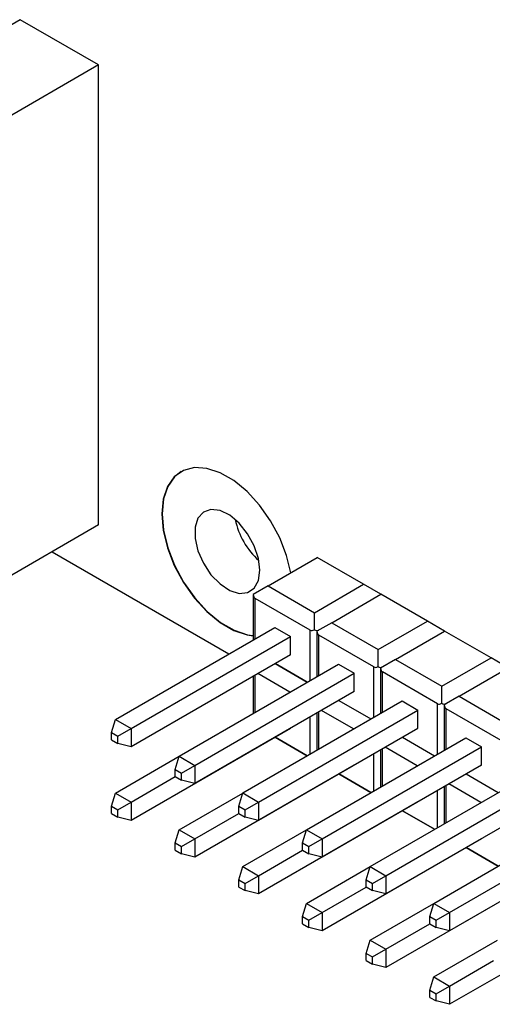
# Model space of a CAD drawing. Header units: millimetres. Extents: x 15 to 205, y 5 to 292.
# Tile 13 of 56: x 144 to 157, y 90 to 118. Entities that reach past the tile are written whole.
import ezdxf

# ---------------------------------------------------------------- set-up
doc = ezdxf.new("R2010")
doc.units = ezdxf.units.MM
doc.layers.add('几何体', color=7, linetype='Continuous')

msp = doc.modelspace()

# ---------------------------------------------------------------- linework, layer by layer
at = {"layer": '几何体'}
for p, q in [((143.633, 117.935), (136.3222, 113.7146)), ((145.8428, 116.6593), (143.633, 117.935)), ((145.8428, 116.6593), (136.4101, 111.214)), ((145.8428, 103.6927), (145.8428, 116.6593)), ((145.8428, 103.6927), (136.4101, 98.2473)), ((144.5275, 102.9334), (149.5103, 100.0569)), ((150.6212, 101.9757), (152.0103, 102.7776)), ((153.3178, 102.0228), (152.0103, 102.7776)), ((150.6212, 101.9757), (150.2042, 101.7349)), ((150.6212, 101.9757), (151.9287, 101.2209)), ((151.9287, 101.2209), (153.3178, 102.0228)), ((153.8063, 101.7408), (153.3178, 102.0228)), ((150.2042, 101.7349), (150.2042, 100.4575)), ((151.8065, 100.7273), (150.2548, 101.6231)), ((150.2548, 100.4867), (150.2548, 101.6231)), ((152.4173, 100.9389), (153.8064, 101.7408)), ((155.1139, 100.986), (153.8064, 101.7408)), ((151.9287, 100.7394), (151.9287, 101.2209)), ((146.3138, 98.2117), (150.808, 100.806)), ((150.8079, 100.8061), (151.2534, 100.5489)), ((150.8079, 100.8061), (150.8079, 100.806)), ((152.4173, 100.9389), (152.0002, 100.6981)), ((152.4173, 100.9389), (153.7247, 100.1841)), ((153.7247, 100.1841), (155.1139, 100.986)), ((155.6024, 100.7039), (155.1139, 100.986)), ((146.7592, 97.9546), (151.2534, 100.5488)), ((151.2534, 100.0345), (151.2534, 100.5489)), ((151.8065, 99.3088), (151.8065, 100.7273)), ((152.0002, 100.6981), (152.0002, 99.4206)), ((153.6026, 99.6904), (152.0508, 100.5862)), ((152.0508, 99.4498), (152.0508, 100.5862)), ((154.2133, 99.902), (155.6024, 100.7039)), ((156.9099, 99.9492), (155.6024, 100.7039)), ((151.2534, 100.0344), (146.7592, 97.4401)), ((153.7247, 99.7025), (153.7247, 100.1841)), ((155.5208, 99.1472), (156.9099, 99.9492)), ((157.3984, 99.6671), (156.9099, 99.9492)), ((148.1098, 97.1749), (152.6041, 99.7692)), ((151.7274, 99.2631), (150.8224, 99.7856)), ((150.8224, 99.7856), (151.7274, 99.2631)), ((152.604, 99.7692), (153.0494, 99.5121)), ((152.604, 99.7692), (152.604, 99.7691)), ((153.6026, 98.272), (153.6026, 99.6904)), ((154.2133, 99.902), (153.7963, 99.6612)), ((153.7963, 99.6612), (153.7963, 98.3838)), ((154.2133, 99.902), (155.5208, 99.1472)), ((156.0094, 98.8652), (157.3985, 99.6671)), ((148.5553, 96.9177), (153.0494, 99.512)), ((150.2042, 99.4287), (150.2042, 98.3839)), ((150.2548, 98.4131), (150.2548, 99.4579)), ((151.2387, 98.981), (150.3337, 99.5035)), ((153.0494, 98.9976), (153.0494, 99.5121)), ((155.3986, 98.6536), (153.8469, 99.5494)), ((153.8469, 98.413), (153.8469, 99.5494)), ((155.5208, 98.6657), (155.5208, 99.1472)), ((153.0494, 98.9975), (148.5553, 96.4033)), ((156.0094, 98.8652), (155.5923, 98.6244)), ((156.0094, 98.8652), (157.3168, 98.1104)), ((149.9059, 96.1381), (154.4001, 98.7323)), ((152.6184, 98.7487), (153.5234, 98.2263)), ((152.6185, 98.7487), (153.5235, 98.2263)), ((154.4, 98.7324), (154.8455, 98.4752)), ((154.4, 98.7324), (154.4, 98.7323)), ((155.3986, 97.2351), (155.3986, 98.6536)), ((155.5923, 98.6244), (155.5923, 97.3469)), ((150.3513, 95.8809), (154.8455, 98.4751)), ((151.8065, 97.2352), (151.8065, 98.2801)), ((152.0002, 98.3919), (152.0002, 97.347)), ((152.0508, 97.3762), (152.0508, 98.4211)), ((153.0348, 97.9442), (152.1298, 98.4667)), ((154.8455, 97.9608), (154.8455, 98.4752)), ((157.1947, 97.6168), (155.6429, 98.5126)), ((155.6429, 97.3761), (155.6429, 98.5126)), ((146.2077, 97.84), (146.3138, 98.2117)), ((146.3138, 98.2117), (146.7592, 97.9546)), ((146.2077, 97.84), (146.3845, 97.7379)), ((146.2077, 97.6358), (146.2077, 97.84)), ((146.3845, 97.7379), (146.7592, 97.9546)), ((146.3845, 97.5338), (146.3845, 97.7379)), ((151.2534, 97.9604), (146.7592, 95.3661)), ((146.7592, 97.9546), (146.7592, 97.4401)), ((154.8455, 97.9607), (150.3513, 95.3665)), ((150.8224, 97.7116), (151.727, 97.1893)), ((151.727, 97.1893), (150.8224, 97.7115)), ((151.2534, 97.9605), (151.2534, 97.9608)), ((151.7019, 95.1012), (156.1962, 97.6955)), ((154.4145, 97.7119), (155.3195, 97.1895)), ((154.4145, 97.7119), (155.3195, 97.1894)), ((156.1961, 97.6956), (156.6415, 97.4384)), ((156.1961, 97.6956), (156.1961, 97.6954)), ((146.2077, 97.6358), (146.3845, 97.5338)), ((146.7592, 97.4401), (146.3845, 97.5338)), ((152.1474, 94.844), (156.6415, 97.4383)), ((154.8308, 96.9074), (153.9258, 97.4298)), ((156.6415, 96.924), (156.6415, 97.4384)), ((146.3138, 96.1377), (148.1097, 97.1744)), ((148.0037, 96.8031), (148.1098, 97.1749)), ((148.1098, 97.1749), (148.5553, 96.9177)), ((153.6026, 96.1984), (153.6026, 97.2432)), ((153.7963, 97.355), (153.7963, 96.3102)), ((153.8469, 96.3394), (153.8469, 97.3842)), ((148.1805, 96.7011), (148.5553, 96.9177)), ((153.0494, 96.9235), (148.5553, 94.3293)), ((148.5553, 96.9177), (148.5553, 96.4033)), ((156.6415, 96.9239), (152.1474, 94.3296)), ((153.0494, 96.9236), (153.0494, 96.9239)), ((146.7592, 95.8806), (148.0038, 96.599)), ((148.0037, 96.8031), (148.1805, 96.7011)), ((148.0037, 96.599), (148.0037, 96.8031)), ((148.0037, 96.599), (148.1805, 96.4969)), ((148.1805, 96.4969), (148.1805, 96.7011)), ((153.5231, 96.1525), (152.6184, 96.6747)), ((152.6185, 96.6747), (153.5231, 96.1525)), ((153.498, 94.0644), (157.9922, 96.6587)), ((156.2105, 96.675), (157.1155, 96.1526)), ((156.2106, 96.6751), (157.1156, 96.1526)), ((148.5553, 96.4033), (148.1805, 96.4969)), ((153.9434, 93.8072), (158.4376, 96.4014)), ((155.5923, 96.3182), (155.5923, 95.2733)), ((155.6429, 95.3025), (155.6429, 96.3474)), ((156.6269, 95.8705), (155.7219, 96.393)), ((146.2077, 95.766), (146.3138, 96.1377)), ((146.3138, 96.1377), (146.7592, 95.8806)), ((148.1098, 95.1009), (149.9057, 96.1376)), ((149.7998, 95.7663), (149.9059, 96.1381)), ((149.9059, 96.1381), (150.3513, 95.8809)), ((155.3986, 95.1615), (155.3986, 96.2064)), ((146.2077, 95.766), (146.3845, 95.6639)), ((146.2077, 95.5618), (146.2077, 95.766)), ((146.3845, 95.6639), (146.7592, 95.8806)), ((146.7592, 95.8806), (146.7592, 95.3661)), ((149.7998, 95.7663), (149.9766, 95.6642)), ((149.7998, 95.5622), (149.7998, 95.7663)), ((149.9766, 95.6642), (150.3513, 95.8809)), ((154.8455, 95.8867), (150.3513, 93.2925)), ((150.3513, 95.8809), (150.3513, 95.3665)), ((158.4376, 95.887), (153.9434, 93.2928)), ((154.8455, 95.8868), (154.8455, 95.8871)), ((146.2077, 95.5618), (146.3845, 95.4598)), ((146.3845, 95.4598), (146.3845, 95.6639)), ((148.5553, 94.8437), (149.7998, 95.5621)), ((149.7998, 95.5622), (149.9766, 95.4601)), ((149.9766, 95.4601), (149.9766, 95.6642)), ((154.4145, 95.6379), (155.3192, 95.1156)), ((155.3191, 95.1156), (154.4145, 95.6379)), ((155.294, 93.0275), (159.7883, 95.6218)), ((146.7592, 95.3661), (146.3845, 95.4598)), ((150.3513, 95.3665), (149.9766, 95.4601)), ((155.7395, 92.7704), (160.2336, 95.3646)), ((148.0037, 94.7291), (148.1098, 95.1009)), ((148.1098, 95.1009), (148.5553, 94.8437)), ((149.9059, 94.064), (151.7018, 95.1007)), ((151.5959, 94.7294), (151.7019, 95.1012)), ((151.7019, 95.1012), (152.1474, 94.844)), ((148.0037, 94.7291), (148.1805, 94.6271)), ((148.0037, 94.525), (148.0037, 94.7291)), ((148.1805, 94.6271), (148.5553, 94.8437)), ((148.5553, 94.8437), (148.5553, 94.3293)), ((151.5959, 94.7294), (151.7726, 94.6274)), ((151.5959, 94.5253), (151.5959, 94.7294)), ((151.7726, 94.6274), (152.1474, 94.844)), ((156.6415, 94.8498), (152.1474, 92.2556)), ((152.1474, 94.844), (152.1474, 94.3296)), ((160.2336, 94.8502), (155.7395, 92.256)), ((156.6415, 94.8499), (156.6415, 94.8503)), ((148.0037, 94.525), (148.1805, 94.4229)), ((148.1805, 94.4229), (148.1805, 94.6271)), ((148.5553, 94.3293), (148.1805, 94.4229)), ((150.3513, 93.8069), (151.5959, 94.5253)), ((151.5959, 94.5253), (151.7726, 94.4233)), ((151.7726, 94.4233), (151.7726, 94.6274)), ((152.1474, 94.3296), (151.7726, 94.4233)), ((157.1152, 94.0788), (156.2105, 94.601)), ((156.2106, 94.6011), (157.1152, 94.0788)), ((149.7998, 93.6923), (149.9059, 94.064)), ((149.9059, 94.064), (150.3513, 93.8069)), ((149.9766, 93.5902), (150.3513, 93.8069)), ((150.3513, 93.8069), (150.3513, 93.2925)), ((151.7019, 93.0272), (153.4978, 94.0639)), ((153.3919, 93.6926), (153.498, 94.0644)), ((153.498, 94.0644), (153.9434, 93.8072)), ((153.5687, 93.5906), (153.9434, 93.8072)), ((158.4376, 93.813), (153.9434, 91.2188)), ((153.9434, 93.8072), (153.9434, 93.2928)), ((149.7998, 93.6923), (149.9766, 93.5902)), ((149.7998, 93.4881), (149.7998, 93.6923)), ((149.9766, 93.3861), (149.9766, 93.5902)), ((153.3919, 93.6926), (153.5687, 93.5906)), ((153.3919, 93.4885), (153.3919, 93.6926)), ((153.5687, 93.3864), (153.5687, 93.5906)), ((149.7998, 93.4881), (149.9766, 93.3861)), ((150.3513, 93.2925), (149.9766, 93.3861)), ((152.1474, 92.77), (153.3919, 93.4884)), ((153.3919, 93.4885), (153.5687, 93.3864)), ((153.9434, 93.2928), (153.5687, 93.3864)), ((151.5959, 92.6554), (151.7019, 93.0272)), ((151.7019, 93.0272), (152.1474, 92.77)), ((153.498, 91.9904), (155.2939, 93.027)), ((155.188, 92.6558), (155.294, 93.0275)), ((155.294, 93.0275), (155.7395, 92.7704)), ((151.7726, 92.5534), (152.1474, 92.77)), ((152.1474, 92.77), (152.1474, 92.2556)), ((155.3647, 92.5537), (155.7395, 92.7704)), ((160.2336, 92.7762), (155.7395, 90.1819)), ((155.7395, 92.7704), (155.7395, 92.256)), ((151.5959, 92.6554), (151.7726, 92.5534)), ((151.5959, 92.4513), (151.5959, 92.6554)), ((151.5959, 92.4513), (151.7726, 92.3492)), ((151.7726, 92.3492), (151.7726, 92.5534)), ((153.9434, 91.7332), (155.188, 92.4516)), ((155.188, 92.6558), (155.3647, 92.5537)), ((155.188, 92.4516), (155.188, 92.6558)), ((155.188, 92.4516), (155.3647, 92.3496)), ((155.3647, 92.3496), (155.3647, 92.5537)), ((152.1474, 92.2556), (151.7726, 92.3492)), ((155.7395, 92.256), (155.3647, 92.3496)), ((153.3919, 91.6186), (153.498, 91.9904)), ((153.498, 91.9904), (153.9434, 91.7332)), ((155.294, 90.9535), (157.0899, 91.9902)), ((153.3919, 91.6186), (153.5687, 91.5165)), ((153.3919, 91.4145), (153.3919, 91.6186)), ((153.5687, 91.5165), (153.9434, 91.7332)), ((153.9434, 91.7332), (153.9434, 91.2188)), ((153.3919, 91.4145), (153.5687, 91.3124)), ((153.5687, 91.3124), (153.5687, 91.5165)), ((153.9434, 91.2188), (153.5687, 91.3124)), ((155.7395, 90.6964), (156.9841, 91.4148)), ((155.188, 90.5818), (155.294, 90.9535)), ((155.294, 90.9535), (155.7395, 90.6964)), ((155.188, 90.5818), (155.3647, 90.4797)), ((155.188, 90.3776), (155.188, 90.5818)), ((155.3647, 90.4797), (155.7395, 90.6964)), ((155.3647, 90.2756), (155.3647, 90.4797)), ((155.7395, 90.6964), (155.7395, 90.1819)), ((155.188, 90.3776), (155.3647, 90.2756)), ((155.7395, 90.1819), (155.3647, 90.2756))]:
    msp.add_line(p, q, dxfattribs=at)
at = {"layer": '几何体', "flags": 128}
for points in [[(151.2617, 102.3454), (151.143, 102.8359), (150.9508, 103.3312), (150.6936, 103.8095), (150.3827, 104.2499), (150.0315, 104.6331), (149.6556, 104.9424), (149.2712, 105.1643), (148.8953, 105.289), (148.5442, 105.3112), (148.2332, 105.2298), (147.9761, 105.0485), (147.7839, 104.775), (147.6651, 104.4215), (147.6249, 104.0033), (147.6651, 103.5387), (147.7839, 103.048), (147.9761, 102.5527), (148.2332, 102.0744), (148.5442, 101.6341), (148.8953, 101.2508), (149.2712, 100.9415), (149.6556, 100.7197), (150.0315, 100.5949), (150.2042, 100.5713)], [(148.1706, 105.1978), (147.9831, 105.0525), (147.791, 104.7791), (147.6722, 104.4256), (147.632, 104.0074), (147.6722, 103.5428), (147.791, 103.0521), (147.9831, 102.5568), (148.2403, 102.0785), (148.5513, 101.6381), (148.9024, 101.2549), (149.2783, 100.9456), (149.6627, 100.7237), (150.0386, 100.599), (150.2042, 100.5759)], [(150.3897, 102.4154), (150.3489, 102.7518), (150.23, 103.1056), (150.0436, 103.4451), (149.8063, 103.7403), (149.5392, 103.9649), (149.2659, 104.099), (149.0109, 104.1307), (148.7966, 104.0571), (148.6423, 103.8847), (148.5615, 103.629), (148.5615, 103.3126), (148.6423, 102.9636), (148.7966, 102.613), (149.0109, 102.2921), (149.2659, 102.0292), (149.5392, 101.8479), (149.8063, 101.764), (150.0436, 101.7853), (150.23, 101.9096), (150.3489, 102.1261), (150.3897, 102.4154)]]:
    msp.add_lwpolyline(points, dxfattribs=at)
at = {"layer": '几何体'}
msp.add_arc((151.7492, 104.2615), 2.0945, 191.49041, 228.50422, dxfattribs=at)
for centre, major_axis, start_param, end_param in [((150.3769, 101.8346), (0.1221, 0.2116), 2.3562351, 3.1416334), ((151.9287, 100.9388), (0.1221, 0.2116), 3.1416333, 3.9270314), ((151.9287, 100.9388), (-0.1221, 0.2116), 2.3561539, 3.141552), ((152.173, 100.7978), (0.1221, 0.2116), 2.3562351, 3.1416334), ((153.7247, 99.902), (0.1221, 0.2116), 3.1416333, 3.9270314), ((153.7247, 99.902), (-0.1221, 0.2116), 2.3561539, 3.141552), ((153.969, 99.761), (0.1221, 0.2116), 2.3562351, 3.1416334), ((155.5208, 98.8652), (0.1221, 0.2116), 3.1416333, 3.9270314), ((155.5208, 98.8652), (-0.1221, 0.2116), 2.3561539, 3.141552), ((155.7651, 98.7241), (0.1221, 0.2116), 2.3562351, 3.1416334)]:
    msp.add_ellipse(centre, major_axis=major_axis, ratio=0.5773346, start_param=start_param, end_param=end_param, dxfattribs=at)

doc.saveas('drawing.dxf')
